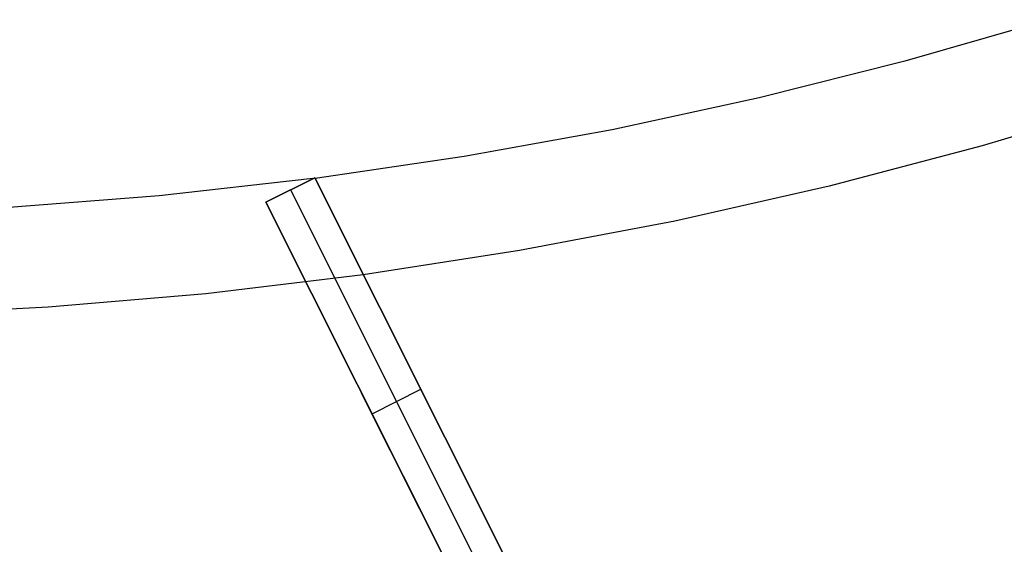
# Model space of a CAD drawing. Header units: millimetres. Extents: x 6049 to 7254, y -11340 to -10297.
# Tile 35 of 237: x 6657 to 6675, y -10768 to -10758. Entities that reach past the tile are written whole.
import ezdxf

# ---------------------------------------------------------------- set-up
doc = ezdxf.new("R2010")
doc.units = ezdxf.units.MM
doc.layers.add('color', color=7, linetype='Continuous')

msp = doc.modelspace()

# ---------------------------------------------------------------- linework, layer by layer
at = {"layer": 'color', "color": 254, "true_color": 0xcad1ee}
for p, q in [((6675.629, -10758.463, 17.309), (6672.985, -10759.223, 17.309)), ((6672.985, -10759.223, 17.309), (6670.317, -10759.894, 17.309)), ((6670.317, -10759.894, 17.309), (6667.628, -10760.476, 17.309)), ((6677.167, -10759.937, 18.688), (6674.396, -10760.769, 18.688)), ((6667.628, -10760.476, 17.309), (6664.921, -10760.966, 17.309)), ((6674.396, -10760.769, 18.688), (6671.598, -10761.506, 18.688)), ((6664.921, -10760.966, 17.309), (6662.198, -10761.366, 17.309)), ((6662.158, -10761.371, 17.309), (6659.345, -10761.685, 17.309)), ((6661.298, -10761.802, 17.172), (6662.192, -10761.354, 17.315)), ((6661.298, -10761.802, 17.172), (6662.192, -10761.354, 17.315)), ((6662.192, -10761.354, 15.7), (6661.298, -10761.802, 15.7)), ((6661.298, -10761.802, 16.507), (6662.192, -10761.354, 16.507)), ((6662.192, -10761.354, 15.7), (6661.298, -10761.802, 15.7)), ((6662.192, -10761.354, 17.315), (6666.244, -10769.438, 13.655)), ((6662.192, -10761.354, 17.315), (6666.244, -10769.438, 13.655)), ((6662.192, -10761.354, 15.7), (6662.192, -10761.354, 17.315)), ((6666.073, -10769.096, 0.7), (6662.192, -10761.354, 15.7)), ((6662.192, -10761.354, 15.7), (6662.192, -10761.354, 17.315)), ((6666.073, -10769.096, 0.7), (6662.192, -10761.354, 15.7)), ((6661.745, -10761.578, 15.7), (6661.745, -10761.578, 17.244)), ((6661.745, -10761.578, 15.7), (6665.626, -10769.32, 0.7)), ((6671.598, -10761.506, 18.688), (6668.776, -10762.146, 18.688)), ((6659.345, -10761.685, 17.309), (6656.522, -10761.902, 17.309)), ((6665.35, -10769.886, 13.526), (6661.298, -10761.802, 17.172)), ((6661.298, -10761.802, 15.7), (6661.298, -10761.802, 17.172)), ((6661.298, -10761.802, 15.7), (6661.298, -10761.802, 17.172)), ((6665.35, -10769.886, 13.526), (6661.298, -10761.802, 17.172)), ((6661.298, -10761.802, 15.7), (6665.179, -10769.544, 0.7)), ((6661.298, -10761.802, 15.7), (6665.179, -10769.544, 0.7)), ((6668.776, -10762.146, 18.688), (6665.934, -10762.688, 18.688)), ((6665.934, -10762.688, 18.688), (6663.074, -10763.131, 18.688)), ((6663.074, -10763.131, 18.688), (6660.201, -10763.476, 18.688)), ((6660.201, -10763.476, 18.688), (6657.318, -10763.721, 18.688)), ((6657.318, -10763.721, 18.688), (6654.429, -10763.866, 18.688)), ((6666.244, -10769.438, 9.007), (6663.924, -10764.808, 9.007)), ((6665.35, -10769.886, 8.936), (6663.048, -10765.293, 8.936)), ((6663.239, -10765.673, 8.2), (6664.133, -10765.225, 8.2)), ((6664.218, -10765.396, 15.49), (6664.218, -10765.396, 7.869)), ((6663.324, -10765.844, 7.869), (6663.324, -10765.844, 15.354))]:
    msp.add_line(p, q, dxfattribs=at)

doc.saveas('drawing.dxf')
